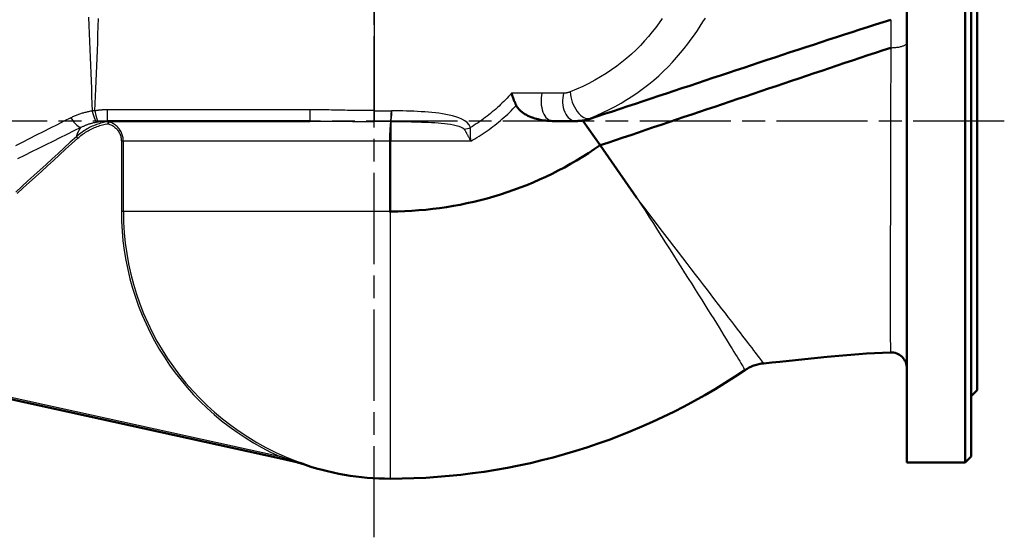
# Model space of a CAD drawing. Header units: millimetres. Extents: x 96 to 1438, y 429 to 1917.
# Tile 6 of 21: x 381 to 870, y 976 to 1233. Entities that reach past the tile are written whole.
import ezdxf

# ---------------------------------------------------------------- set-up
doc = ezdxf.new("R2010")
doc.units = ezdxf.units.MM
doc.header["$LTSCALE"] = 8
doc.linetypes.add('CHAIN', pattern=[0.3543, 0.2362, -0.0295, 0.0591, -0.0295])
for name, color, linetype, lineweight in [('Mittellinie(DIN)', 4, 'CHAIN', 25), ('Sichtbare Kanten(DIN)', 7, 'Continuous', 50), ('Sichtbare tangentiale Kanten(DIN)', 3, 'Continuous', 25)]:
    doc.layers.add(name, color=color, linetype=linetype, lineweight=lineweight)

msp = doc.modelspace()

# ---------------------------------------------------------------- linework, layer by layer
at = {"layer": 'Mittellinie(DIN)', "linetype": 'CHAIN', "ltscale": 23.990969}
for p, q in [((556.83, 975.89), (556.83, 1917.41)), ((870.25, 1183.06), (242.83, 1183.06))]:
    msp.add_line(p, q, dxfattribs=at)
at = {"layer": 'Sichtbare Kanten(DIN)'}
for p, q in [((821.83, 1353.06), (821.83, 1013.06)), ((850.83, 1013.06), (850.83, 1353.06)), ((853.83, 1350.06), (853.83, 1016.06)), ((856.83, 1317.06), (856.83, 1049.06)), ((424.24, 1183.06), (524.94, 1183.06)), ((645.63, 1183.06), (657.56, 1183.06)), ((660.76, 1183.06), (660.6, 1183.29)), ((669.22, 1170.97), (660.76, 1183.06)), ((669.22, 1170.97), (687.36, 1145.06)), ((303.98, 1060.39), (509.6, 1015.21)), ((856.83, 1049.06), (853.83, 1046.06)), ((509.6, 1015.21), (520.57, 1012.8)), ((853.83, 1016.06), (850.83, 1013.06)), ((850.83, 1013.06), (821.83, 1013.06))]:
    msp.add_line(p, q, dxfattribs=at)
at = {"layer": 'Sichtbare Kanten(DIN)', "flags": 128}
for points in [[(813.8, 1233.49), (809.95, 1232.26), (806.11, 1231.02), (802.26, 1229.79), (798.41, 1228.55), (794.56, 1227.3), (790.72, 1226.05), (786.87, 1224.8), (783.02, 1223.55), (779.17, 1222.29), (775.33, 1221.03), (771.48, 1219.77), (767.63, 1218.5), (763.79, 1217.24), (759.94, 1215.97), (756.09, 1214.7), (752.25, 1213.43), (748.4, 1212.15), (744.55, 1210.88), (740.71, 1209.6), (736.86, 1208.32), (733.01, 1207.04), (729.17, 1205.76), (725.32, 1204.48), (721.47, 1203.2), (717.63, 1201.92), (713.78, 1200.64), (709.93, 1199.36), (706.09, 1198.08), (702.24, 1196.8), (698.39, 1195.52), (694.55, 1194.24), (690.7, 1192.96), (686.85, 1191.68), (683.01, 1190.41), (679.16, 1189.13), (675.31, 1187.86), (671.47, 1186.59), (667.62, 1185.32), (663.77, 1184.05)], [(813.78, 1219.55), (809.98, 1218.29), (806.17, 1217.02), (802.37, 1215.75), (798.56, 1214.48), (794.76, 1213.21), (790.96, 1211.94), (787.15, 1210.66), (783.35, 1209.39), (779.54, 1208.11), (775.74, 1206.84), (771.93, 1205.56), (768.13, 1204.28), (764.33, 1203), (760.52, 1201.72), (756.72, 1200.44), (752.91, 1199.16), (749.11, 1197.88), (745.3, 1196.6), (741.5, 1195.32), (737.7, 1194.04), (733.89, 1192.75), (730.09, 1191.47), (726.28, 1190.19), (722.48, 1188.91), (718.68, 1187.62), (714.87, 1186.34), (711.07, 1185.06), (707.26, 1183.78), (703.46, 1182.49), (699.65, 1181.21), (695.85, 1179.93), (692.05, 1178.65), (688.24, 1177.37), (684.44, 1176.09), (680.63, 1174.81), (676.83, 1173.53), (673.02, 1172.25), (669.22, 1170.97)], [(627.53, 1190.79), (627.4, 1191.05), (627.28, 1191.31), (627.17, 1191.58), (627.05, 1191.84), (626.94, 1192.1), (626.83, 1192.36), (626.72, 1192.62), (626.61, 1192.88), (626.5, 1193.14), (626.4, 1193.4), (626.3, 1193.66), (626.2, 1193.92), (626.1, 1194.17), (626, 1194.43), (625.91, 1194.68), (625.82, 1194.94), (625.73, 1195.19), (625.65, 1195.44), (625.56, 1195.69), (625.48, 1195.93), (625.4, 1196.18), (625.33, 1196.42), (625.26, 1196.66), (625.18, 1196.89)], [(627.53, 1190.79), (627.87, 1190.15), (628.29, 1189.55), (628.75, 1188.98), (629.26, 1188.45), (629.82, 1187.94), (630.44, 1187.45), (631.1, 1186.98), (631.81, 1186.53), (632.57, 1186.1), (633.36, 1185.7), (634.18, 1185.33), (635.02, 1184.98), (635.87, 1184.67), (636.74, 1184.39), (637.61, 1184.13), (638.48, 1183.91), (639.36, 1183.71), (640.24, 1183.54), (641.13, 1183.39), (642.03, 1183.27), (642.93, 1183.18), (643.83, 1183.11), (644.73, 1183.07), (645.63, 1183.06)], [(657.56, 1183.06), (657.69, 1183.06), (657.82, 1183.06), (657.95, 1183.06), (658.07, 1183.06), (658.2, 1183.07), (658.33, 1183.07), (658.45, 1183.08), (658.58, 1183.08), (658.71, 1183.09), (658.83, 1183.1), (658.96, 1183.1), (659.09, 1183.11), (659.21, 1183.12), (659.34, 1183.13), (659.46, 1183.15), (659.59, 1183.16), (659.72, 1183.17), (659.84, 1183.19), (659.97, 1183.2), (660.09, 1183.22), (660.22, 1183.23), (660.35, 1183.25), (660.47, 1183.27), (660.6, 1183.29)], [(660.6, 1183.29), (660.73, 1183.31), (660.87, 1183.33), (661, 1183.35), (661.13, 1183.38), (661.27, 1183.4), (661.4, 1183.43), (661.54, 1183.45), (661.67, 1183.48), (661.8, 1183.51), (661.94, 1183.54), (662.07, 1183.57), (662.2, 1183.6), (662.33, 1183.63), (662.47, 1183.67), (662.6, 1183.7), (662.73, 1183.74), (662.86, 1183.77), (662.99, 1183.81), (663.12, 1183.85), (663.25, 1183.89), (663.38, 1183.92), (663.51, 1183.97), (663.64, 1184.01), (663.77, 1184.05)], [(564.83, 1137.98), (564.82, 1137.97), (564.81, 1137.97), (564.8, 1137.97), (564.8, 1137.97), (564.79, 1137.97), (564.78, 1137.96), (564.77, 1137.96), (564.75, 1137.96), (564.74, 1137.96), (564.73, 1137.96), (564.72, 1137.97), (564.71, 1137.97), (564.69, 1137.97), (564.68, 1137.98), (564.67, 1137.98), (564.65, 1137.99), (564.64, 1137.99), (564.62, 1138), (564.61, 1138.01), (564.59, 1138.01), (564.58, 1138.02), (564.56, 1138.03), (564.54, 1138.04), (564.53, 1138.06)], [(565.14, 1138.06), (565.13, 1138.06), (565.12, 1138.06), (565.1, 1138.05), (565.09, 1138.05), (565.08, 1138.05), (565.06, 1138.05), (565.05, 1138.05), (565.04, 1138.05), (565.02, 1138.04), (565.01, 1138.04), (565, 1138.04), (564.98, 1138.04), (564.97, 1138.03), (564.96, 1138.03), (564.94, 1138.02), (564.93, 1138.02), (564.92, 1138.02), (564.9, 1138.01), (564.89, 1138.01), (564.88, 1138), (564.87, 1138), (564.85, 1137.99), (564.84, 1137.98), (564.83, 1137.98)], [(813.58, 1067.92), (809.64, 1067.77), (805.7, 1067.58), (801.76, 1067.33), (797.83, 1067.05), (793.89, 1066.74), (789.96, 1066.4), (782.1, 1065.64), (774.25, 1064.83), (766.4, 1064.01), (758.55, 1063.2), (754.63, 1062.82), (750.7, 1062.46)], [(750.7, 1062.46), (750.07, 1062.39), (749.45, 1062.31), (748.2, 1062.08), (746.97, 1061.77), (745.76, 1061.38), (745.17, 1061.16), (744.59, 1060.92), (743.44, 1060.39), (742.34, 1059.78), (741.27, 1059.11)], [(519.99, 1012.84), (519.38, 1013.04), (518.76, 1013.2)]]:
    msp.add_lwpolyline(points, dxfattribs=at)
at = {"layer": 'Sichtbare Kanten(DIN)'}
for centre, radius, start, end in [((564.83, 1320.06), 182, 270.0989, 305), ((813.83, 1059.93), 8, 0, 91.7892), ((564.83, 1320.06), 315, 270, 304.0646), ((564.83, 1138.06), 133, 250.2966, 270)]:
    msp.add_arc(centre, radius, start, end, dxfattribs=at)
at = {"layer": 'Sichtbare tangentiale Kanten(DIN)'}
for p, q in [((556.83, 1300.55), (556.83, 1188.21)), ((813.78, 1219.55), (813.78, 1219.55)), ((628.55, 1196.89), (625.18, 1196.89)), ((640.28, 1196.89), (628.55, 1196.89)), ((651.05, 1196.89), (640.28, 1196.89)), ((424.24, 1183.06), (424.24, 1188.65)), ((524.94, 1188.65), (424.24, 1188.65)), ((524.94, 1188.65), (524.94, 1183.06)), ((556.83, 1188.21), (565.45, 1188.21)), ((556.83, 1188.21), (556.83, 1182.85)), ((424.4, 1182.7), (424.55, 1181.72)), ((424.82, 1182.68), (424.55, 1181.72)), ((565.02, 1182.85), (556.83, 1182.85)), ((565.14, 1182.85), (565.14, 1173.06)), ((409.41, 1174.47), (408.74, 1175.2)), ((431.12, 1173.06), (431.12, 1138.06)), ((432.11, 1173.06), (431.12, 1173.06)), ((432.11, 1138.06), (432.11, 1173.06)), ((564.53, 1173.06), (432.11, 1173.06)), ((564.53, 1173.06), (564.53, 1138.06)), ((565.14, 1173.06), (564.53, 1173.06)), ((604.89, 1173.06), (565.14, 1173.06)), ((565.14, 1138.06), (565.14, 1173.06)), ((432.11, 1138.06), (431.12, 1138.06)), ((564.53, 1138.06), (432.11, 1138.06)), ((564.83, 1137.98), (564.83, 1005.06)), ((509.81, 1016.19), (304.19, 1061.36)), ((509.81, 1016.19), (509.6, 1015.21)), ((519.99, 1012.84), (521.82, 1012.44)), ((522.37, 1012.32), (521.85, 1012.43))]:
    msp.add_line(p, q, dxfattribs=at)
at = {"layer": 'Sichtbare tangentiale Kanten(DIN)', "flags": 128}
for points in [[(414.85, 1234.72), (415, 1230.67), (415.14, 1226.64), (415.29, 1222.63), (415.44, 1218.65), (415.59, 1214.7), (415.74, 1210.79), (415.89, 1206.9), (416.05, 1203.04), (416.2, 1199.22), (416.36, 1195.45), (416.51, 1191.71), (416.66, 1188.03)], [(417.99, 1188.12), (418.14, 1191.74), (418.29, 1195.41), (418.44, 1199.12), (418.59, 1202.87), (418.74, 1206.66), (418.9, 1210.48), (419.05, 1214.33), (419.2, 1218.22), (419.36, 1222.13), (419.51, 1226.08), (419.66, 1230.05), (419.81, 1234.04)], [(700.14, 1234.14), (698.57, 1231.93), (696.91, 1229.68), (695.16, 1227.42), (693.3, 1225.16), (691.35, 1222.91), (689.3, 1220.68), (687.15, 1218.49), (684.9, 1216.35), (682.55, 1214.28), (680.11, 1212.28), (677.58, 1210.35), (674.96, 1208.49), (672.25, 1206.71), (669.46, 1204.99), (666.59, 1203.35), (663.64, 1201.79), (660.62, 1200.3), (657.53, 1198.88), (654.37, 1197.55)], [(664.29, 1184.45), (667.48, 1185.8), (670.61, 1187.23), (673.7, 1188.73), (676.72, 1190.32), (679.69, 1191.98), (682.59, 1193.72), (685.42, 1195.53), (688.18, 1197.4), (690.87, 1199.35), (693.47, 1201.36), (695.99, 1203.44), (698.43, 1205.58), (700.77, 1207.79), (703.02, 1210.04), (705.18, 1212.32), (707.23, 1214.62), (709.2, 1216.92), (711.07, 1219.22), (712.84, 1221.51), (714.53, 1223.77), (716.12, 1226), (717.62, 1228.18), (719.02, 1230.3), (720.34, 1232.35), (721.56, 1234.32)], [(813.8, 1233.49), (813.8, 1232.92), (813.8, 1232.36), (813.8, 1231.79), (813.8, 1231.22), (813.8, 1230.65), (813.8, 1230.08), (813.8, 1229.5), (813.8, 1228.93), (813.8, 1228.35), (813.79, 1227.77), (813.79, 1227.19), (813.79, 1226.61), (813.79, 1226.03), (813.79, 1225.45), (813.79, 1224.86), (813.79, 1224.28), (813.79, 1223.69), (813.79, 1223.1), (813.79, 1222.51), (813.79, 1221.92), (813.79, 1221.33), (813.78, 1220.74), (813.78, 1220.15), (813.78, 1219.55)], [(813.81, 1233.49), (813.81, 1233.49), (813.8, 1233.49), (813.8, 1233.49), (813.8, 1233.49), (813.8, 1233.49), (813.8, 1233.49), (813.8, 1233.49), (813.8, 1233.49)], [(813.78, 1219.55), (813.77, 1215.71), (813.76, 1211.82), (813.75, 1207.89), (813.74, 1203.93), (813.73, 1199.93), (813.72, 1195.92), (813.71, 1191.89), (813.7, 1187.85), (813.69, 1183.8), (813.68, 1179.76), (813.67, 1175.71), (813.66, 1171.68), (813.65, 1167.66), (813.64, 1163.66), (813.63, 1159.68), (813.62, 1155.74), (813.61, 1151.82), (813.6, 1147.95), (813.59, 1144.12), (813.58, 1140.34), (813.58, 1136.62), (813.57, 1132.95), (813.56, 1129.34), (813.56, 1125.8), (813.55, 1122.33), (813.55, 1118.94), (813.54, 1115.62), (813.54, 1112.38), (813.54, 1109.23), (813.53, 1106.16), (813.53, 1103.19), (813.53, 1100.32), (813.53, 1097.55), (813.53, 1094.88), (813.53, 1092.32), (813.53, 1089.88), (813.54, 1087.55), (813.54, 1085.35), (813.54, 1083.27), (813.54, 1081.32), (813.55, 1079.49), (813.55, 1077.79), (813.56, 1076.21), (813.56, 1074.77), (813.56, 1073.47), (813.57, 1072.29), (813.57, 1071.25), (813.57, 1070.36), (813.58, 1069.6), (813.58, 1068.98), (813.58, 1068.5), (813.58, 1068.17)], [(813.78, 1219.55), (814.31, 1219.56), (814.83, 1219.57), (815.35, 1219.6), (815.86, 1219.64), (816.36, 1219.68), (816.86, 1219.74), (817.34, 1219.81), (817.8, 1219.89), (818.25, 1219.98), (818.67, 1220.07), (819.08, 1220.18), (819.47, 1220.29), (819.83, 1220.41), (820.16, 1220.54), (820.47, 1220.68), (820.75, 1220.82), (821, 1220.97), (821.21, 1221.12), (821.4, 1221.28), (821.55, 1221.44), (821.67, 1221.6), (821.76, 1221.76), (821.81, 1221.93), (821.83, 1222.1)], [(625.18, 1196.89), (624.44, 1196.06), (623.69, 1195.24), (622.93, 1194.42), (622.15, 1193.62), (621.37, 1192.83), (620.58, 1192.04), (619.77, 1191.27), (618.96, 1190.5), (618.14, 1189.75), (617.3, 1189.01), (616.46, 1188.28), (615.61, 1187.55), (614.75, 1186.85), (613.89, 1186.15), (613.01, 1185.46), (612.13, 1184.79), (611.23, 1184.12), (610.33, 1183.47), (609.42, 1182.83), (608.5, 1182.2), (607.58, 1181.58), (606.64, 1180.97), (605.7, 1180.37), (604.75, 1179.79)], [(654.37, 1197.55), (654.23, 1197.49), (654.09, 1197.44), (653.95, 1197.39), (653.81, 1197.34), (653.67, 1197.3), (653.53, 1197.25), (653.39, 1197.21), (653.25, 1197.18), (653.11, 1197.14), (652.97, 1197.11), (652.84, 1197.08), (652.7, 1197.05), (652.56, 1197.03), (652.42, 1197), (652.28, 1196.98), (652.14, 1196.96), (652.01, 1196.95), (651.87, 1196.93), (651.73, 1196.92), (651.59, 1196.91), (651.46, 1196.9), (651.32, 1196.9), (651.19, 1196.9), (651.05, 1196.89)], [(604.87, 1173.05), (605.92, 1173.65), (606.95, 1174.26), (607.99, 1174.88), (609.01, 1175.51), (610.02, 1176.16), (611.03, 1176.82), (612.03, 1177.5), (613.02, 1178.18), (614, 1178.88), (614.97, 1179.59), (615.93, 1180.31), (616.88, 1181.04), (617.82, 1181.79), (618.75, 1182.55), (619.67, 1183.32), (620.59, 1184.11), (621.49, 1184.9), (622.38, 1185.71), (623.27, 1186.53), (624.14, 1187.36), (625, 1188.2), (625.85, 1189.06), (626.7, 1189.92), (627.52, 1190.8)], [(416.66, 1188.03), (416.2, 1187.96), (415.73, 1187.88), (415.27, 1187.79), (414.81, 1187.7), (414.35, 1187.6), (413.89, 1187.49), (413.43, 1187.38), (412.98, 1187.27), (412.53, 1187.15), (412.08, 1187.02), (411.63, 1186.89), (411.18, 1186.75), (410.74, 1186.6), (410.3, 1186.45), (409.86, 1186.3), (409.43, 1186.14), (408.99, 1185.97), (408.57, 1185.8), (408.14, 1185.62), (407.72, 1185.44), (407.3, 1185.26), (406.88, 1185.06), (406.47, 1184.87), (406.06, 1184.67)], [(417.99, 1188.12), (417.93, 1188.12), (417.88, 1188.11), (417.82, 1188.11), (417.77, 1188.1), (417.71, 1188.1), (417.66, 1188.1), (417.6, 1188.09), (417.54, 1188.09), (417.49, 1188.09), (417.43, 1188.08), (417.38, 1188.08), (417.32, 1188.08), (417.27, 1188.07), (417.21, 1188.07), (417.16, 1188.06), (417.1, 1188.06), (417.05, 1188.06), (416.99, 1188.05), (416.94, 1188.05), (416.88, 1188.05), (416.83, 1188.04), (416.77, 1188.04), (416.72, 1188.04), (416.66, 1188.03)], [(424.24, 1188.65), (423.98, 1188.65), (423.71, 1188.64), (423.45, 1188.64), (423.19, 1188.63), (422.93, 1188.63), (422.67, 1188.62), (422.41, 1188.6), (422.15, 1188.59), (421.88, 1188.57), (421.62, 1188.56), (421.36, 1188.54), (421.1, 1188.52), (420.84, 1188.49), (420.58, 1188.47), (420.32, 1188.44), (420.06, 1188.41), (419.8, 1188.38), (419.54, 1188.35), (419.28, 1188.32), (419.02, 1188.28), (418.76, 1188.24), (418.5, 1188.2), (418.24, 1188.16), (417.99, 1188.12)], [(556.83, 1188.22), (555.5, 1188.22), (554.17, 1188.22), (552.84, 1188.22), (551.52, 1188.24), (550.19, 1188.25), (548.86, 1188.27), (547.53, 1188.29), (546.2, 1188.31), (544.87, 1188.33), (543.54, 1188.36), (542.22, 1188.39), (540.89, 1188.41), (539.56, 1188.44), (538.23, 1188.47), (536.9, 1188.5), (535.57, 1188.52), (534.24, 1188.55), (532.92, 1188.57), (531.59, 1188.59), (530.26, 1188.61), (528.93, 1188.63), (527.6, 1188.64), (526.27, 1188.65), (524.94, 1188.65)], [(565.71, 1188.21), (565.7, 1188.21), (565.69, 1188.21), (565.68, 1188.21), (565.67, 1188.21), (565.66, 1188.21), (565.65, 1188.21), (565.64, 1188.21), (565.62, 1188.21), (565.61, 1188.21), (565.6, 1188.21), (565.59, 1188.21), (565.58, 1188.21), (565.57, 1188.21), (565.56, 1188.21), (565.55, 1188.21), (565.54, 1188.21), (565.53, 1188.21), (565.51, 1188.21), (565.5, 1188.21), (565.49, 1188.21), (565.48, 1188.21), (565.47, 1188.21), (565.46, 1188.21), (565.45, 1188.21)], [(604.77, 1179.79), (604.15, 1181.13), (603.16, 1182.26), (601.91, 1183.2), (600.51, 1183.98), (599.02, 1184.62), (597.46, 1185.17), (595.84, 1185.63), (594.18, 1186.02), (592.5, 1186.36), (590.8, 1186.64), (589.07, 1186.89), (587.34, 1187.11), (585.58, 1187.29), (583.81, 1187.45), (582.03, 1187.59), (580.24, 1187.71), (578.44, 1187.81), (576.63, 1187.9), (574.82, 1187.98), (573, 1188.04), (571.18, 1188.1), (569.36, 1188.14), (567.53, 1188.18), (565.71, 1188.21)], [(406.06, 1184.67), (402.59, 1182.93), (399.13, 1181.19), (395.67, 1179.44), (392.21, 1177.7), (388.75, 1175.95), (385.3, 1174.19), (381.85, 1172.44), (378.4, 1170.68)], [(424.4, 1182.7), (423.67, 1182.58), (422.95, 1182.44), (422.23, 1182.29), (421.51, 1182.11), (420.8, 1181.92), (420.1, 1181.71), (419.4, 1181.49), (418.71, 1181.25), (418.03, 1180.99), (417.35, 1180.71), (416.68, 1180.42), (416.01, 1180.11), (415.36, 1179.79), (414.71, 1179.45), (414.06, 1179.09), (413.43, 1178.72), (412.8, 1178.33), (412.19, 1177.92), (411.58, 1177.5), (410.99, 1177.07), (410.41, 1176.62), (409.84, 1176.16), (409.28, 1175.69), (408.74, 1175.2)], [(409.41, 1174.47), (409.94, 1174.94), (410.48, 1175.39), (411.03, 1175.84), (411.59, 1176.27), (412.16, 1176.69), (412.75, 1177.09), (413.34, 1177.48), (413.95, 1177.86), (414.56, 1178.22), (415.18, 1178.57), (415.81, 1178.9), (416.45, 1179.21), (417.09, 1179.51), (417.74, 1179.79), (418.39, 1180.06), (419.05, 1180.31), (419.72, 1180.54), (420.4, 1180.76), (421.08, 1180.96), (421.76, 1181.15), (422.45, 1181.31), (423.15, 1181.46), (423.85, 1181.6), (424.55, 1181.72)], [(411.16, 1180), (411.47, 1180.15), (411.78, 1180.3), (412.09, 1180.44), (412.4, 1180.58), (412.72, 1180.72), (413.04, 1180.85), (413.36, 1180.98), (413.68, 1181.11), (414, 1181.23), (414.33, 1181.35), (414.66, 1181.47), (414.99, 1181.58), (415.32, 1181.68), (415.65, 1181.79), (415.98, 1181.89), (416.32, 1181.98), (416.66, 1182.07), (417, 1182.16), (417.34, 1182.25), (417.68, 1182.33), (418.02, 1182.4), (418.36, 1182.47), (418.71, 1182.54), (419.05, 1182.6)], [(419.05, 1182.6), (419.07, 1182.61), (419.09, 1182.61), (419.11, 1182.61), (419.13, 1182.62), (419.15, 1182.62), (419.18, 1182.62), (419.2, 1182.63), (419.22, 1182.63), (419.24, 1182.64), (419.26, 1182.64), (419.28, 1182.64), (419.3, 1182.65), (419.32, 1182.65), (419.34, 1182.65), (419.36, 1182.66), (419.38, 1182.66), (419.4, 1182.66), (419.42, 1182.67), (419.44, 1182.67), (419.47, 1182.67), (419.49, 1182.68), (419.51, 1182.68), (419.53, 1182.68), (419.55, 1182.69)], [(419.55, 1182.69), (419.74, 1182.72), (419.94, 1182.75), (420.13, 1182.77), (420.32, 1182.8), (420.52, 1182.82), (420.71, 1182.85), (420.91, 1182.87), (421.1, 1182.89), (421.3, 1182.91), (421.49, 1182.93), (421.69, 1182.95), (421.88, 1182.96), (422.08, 1182.98), (422.28, 1182.99), (422.47, 1183), (422.67, 1183.01), (422.86, 1183.02), (423.06, 1183.03), (423.26, 1183.04), (423.45, 1183.05), (423.65, 1183.05), (423.84, 1183.05), (424.04, 1183.05), (424.24, 1183.06)], [(428.4, 1183.06), (428.13, 1183.05), (427.87, 1183.05), (427.62, 1183.04), (427.37, 1183.03), (427.14, 1183.02), (426.91, 1183.01), (426.69, 1182.99), (426.49, 1182.98), (426.29, 1182.96), (426.1, 1182.94), (425.92, 1182.92), (425.74, 1182.9), (425.58, 1182.88), (425.43, 1182.86), (425.28, 1182.84), (425.15, 1182.82), (425.02, 1182.81), (424.91, 1182.79), (424.8, 1182.77), (424.7, 1182.76), (424.61, 1182.74), (424.53, 1182.73), (424.46, 1182.72), (424.4, 1182.7)], [(424.55, 1181.72), (425.01, 1181.57), (425.47, 1181.4), (425.91, 1181.21), (426.34, 1180.99), (426.77, 1180.75), (427.18, 1180.49), (427.57, 1180.21), (427.95, 1179.9), (428.31, 1179.58), (428.65, 1179.24), (428.98, 1178.87), (429.28, 1178.49), (429.57, 1178.1), (429.83, 1177.69), (430.07, 1177.26), (430.29, 1176.83), (430.48, 1176.38), (430.65, 1175.93), (430.79, 1175.46), (430.91, 1174.99), (431, 1174.51), (431.06, 1174.03), (431.1, 1173.54), (431.12, 1173.06)], [(424.82, 1182.68), (424.88, 1182.69), (424.94, 1182.7), (425.01, 1182.72), (425.09, 1182.73), (425.18, 1182.75), (425.27, 1182.77), (425.38, 1182.79), (425.49, 1182.81), (425.61, 1182.83), (425.74, 1182.85), (425.88, 1182.87), (426.02, 1182.89), (426.18, 1182.91), (426.34, 1182.93), (426.51, 1182.95), (426.69, 1182.97), (426.87, 1182.99), (427.07, 1183), (427.27, 1183.02), (427.48, 1183.03), (427.7, 1183.04), (427.92, 1183.05), (428.16, 1183.05), (428.4, 1183.06)], [(432.11, 1173.06), (432.1, 1173.59), (432.06, 1174.13), (431.98, 1174.67), (431.88, 1175.2), (431.75, 1175.73), (431.59, 1176.25), (431.4, 1176.75), (431.19, 1177.25), (430.95, 1177.73), (430.69, 1178.2), (430.39, 1178.66), (430.08, 1179.1), (429.74, 1179.52), (429.38, 1179.92), (429, 1180.3), (428.6, 1180.67), (428.18, 1181), (427.74, 1181.32), (427.28, 1181.61), (426.81, 1181.88), (426.33, 1182.12), (425.84, 1182.33), (425.33, 1182.52), (424.82, 1182.68)], [(524.94, 1183.06), (526.24, 1183.05), (527.54, 1183.05), (528.84, 1183.05), (530.14, 1183.04), (531.45, 1183.03), (532.76, 1183.02), (534.08, 1183.01), (535.4, 1183), (536.72, 1182.98), (538.05, 1182.97), (539.38, 1182.96), (540.71, 1182.95), (542.04, 1182.93), (543.38, 1182.92), (544.72, 1182.91), (546.06, 1182.9), (547.4, 1182.89), (548.74, 1182.88), (550.09, 1182.87), (551.44, 1182.86), (552.78, 1182.86), (554.13, 1182.86), (555.48, 1182.85), (556.83, 1182.85)], [(565.02, 1182.85), (565.03, 1182.85), (565.03, 1182.85), (565.04, 1182.85), (565.04, 1182.85), (565.05, 1182.85), (565.05, 1182.85), (565.06, 1182.85), (565.06, 1182.85), (565.07, 1182.85), (565.07, 1182.85), (565.08, 1182.85), (565.08, 1182.85), (565.09, 1182.85), (565.09, 1182.85), (565.1, 1182.85), (565.1, 1182.85), (565.11, 1182.85), (565.11, 1182.85), (565.12, 1182.85), (565.12, 1182.85), (565.13, 1182.85), (565.13, 1182.85), (565.14, 1182.85), (565.14, 1182.85)], [(565.14, 1182.85), (566.85, 1182.84), (568.55, 1182.82), (570.26, 1182.8), (571.97, 1182.77), (573.67, 1182.74), (575.37, 1182.71), (577.06, 1182.67), (578.74, 1182.62), (580.42, 1182.56), (582.08, 1182.5), (583.74, 1182.42), (585.38, 1182.34), (587.01, 1182.24), (588.62, 1182.12), (590.21, 1181.99), (591.79, 1181.83), (593.35, 1181.65), (594.86, 1181.44), (596.32, 1181.18), (597.72, 1180.88), (599.03, 1180.52), (600.2, 1180.08), (601.12, 1179.56), (601.71, 1178.93)], [(657.1, 1183.06), (657.39, 1183.06), (657.69, 1183.06), (657.98, 1183.08), (658.28, 1183.09), (658.57, 1183.11), (658.87, 1183.14), (659.17, 1183.17), (659.47, 1183.2), (659.77, 1183.24), (660.07, 1183.29), (660.37, 1183.34), (660.67, 1183.39), (660.97, 1183.45), (661.27, 1183.51), (661.57, 1183.58), (661.87, 1183.66), (662.18, 1183.74), (662.48, 1183.82), (662.78, 1183.91), (663.08, 1184.01), (663.39, 1184.11), (663.69, 1184.22), (663.99, 1184.33), (664.29, 1184.45)], [(663.77, 1184.05), (663.8, 1184.06), (663.82, 1184.08), (663.84, 1184.1), (663.86, 1184.11), (663.89, 1184.13), (663.91, 1184.14), (663.93, 1184.16), (663.95, 1184.18), (663.98, 1184.19), (664, 1184.21), (664.02, 1184.23), (664.04, 1184.24), (664.06, 1184.26), (664.08, 1184.28), (664.1, 1184.29), (664.13, 1184.31), (664.15, 1184.33), (664.17, 1184.34), (664.19, 1184.36), (664.21, 1184.38), (664.23, 1184.4), (664.25, 1184.41), (664.27, 1184.43), (664.29, 1184.45)], [(379.63, 1164.36), (383.14, 1166.1), (386.64, 1167.84), (390.15, 1169.58), (393.65, 1171.32), (397.16, 1173.06), (400.66, 1174.8), (404.16, 1176.53), (407.66, 1178.27), (411.16, 1180)], [(411.16, 1180), (411.02, 1179.83), (410.87, 1179.65), (410.72, 1179.46), (410.58, 1179.26), (410.44, 1179.06), (410.29, 1178.85), (410.16, 1178.64), (410.03, 1178.42), (409.9, 1178.21), (409.78, 1177.99), (409.67, 1177.78), (409.57, 1177.57), (409.47, 1177.36), (409.38, 1177.16), (409.3, 1176.96), (409.22, 1176.78), (409.15, 1176.6), (409.09, 1176.42), (409.03, 1176.26), (408.98, 1176.1), (408.94, 1175.96), (408.9, 1175.83), (408.86, 1175.71), (408.83, 1175.6), (408.81, 1175.5), (408.79, 1175.42), (408.77, 1175.34), (408.75, 1175.28), (408.74, 1175.24), (408.74, 1175.2)], [(601.71, 1178.93), (601.83, 1178.72), (601.95, 1178.5), (602.07, 1178.28), (602.2, 1178.05), (602.33, 1177.82), (602.45, 1177.59), (602.58, 1177.35), (602.72, 1177.12), (602.85, 1176.88), (602.98, 1176.63), (603.11, 1176.39), (603.25, 1176.14), (603.38, 1175.89), (603.52, 1175.64), (603.66, 1175.39), (603.79, 1175.13), (603.93, 1174.87), (604.07, 1174.62), (604.21, 1174.36), (604.34, 1174.1), (604.48, 1173.84), (604.62, 1173.58), (604.76, 1173.32), (604.89, 1173.06)], [(604.89, 1173.06), (604.88, 1173.35), (604.88, 1173.64), (604.87, 1173.94), (604.86, 1174.23), (604.85, 1174.53), (604.84, 1174.82), (604.84, 1175.12), (604.83, 1175.41), (604.82, 1175.7), (604.82, 1175.99), (604.81, 1176.28), (604.81, 1176.56), (604.8, 1176.85), (604.8, 1177.13), (604.79, 1177.41), (604.79, 1177.69), (604.79, 1177.96), (604.78, 1178.23), (604.78, 1178.5), (604.78, 1178.77), (604.77, 1179.03), (604.77, 1179.29), (604.77, 1179.54), (604.77, 1179.79)], [(408.74, 1175.2), (405.73, 1172.46), (402.72, 1169.71), (399.71, 1166.96), (396.7, 1164.21), (393.69, 1161.46), (390.69, 1158.71), (387.68, 1155.96), (384.67, 1153.22), (381.66, 1150.47), (378.65, 1147.72)], [(379.33, 1146.98), (382.34, 1149.73), (385.35, 1152.48), (388.35, 1155.23), (391.36, 1157.97), (394.37, 1160.72), (397.38, 1163.47), (400.39, 1166.22), (403.39, 1168.97), (406.4, 1171.72), (409.41, 1174.47)], [(750.55, 1062.65), (750.35, 1062.91), (750.06, 1063.28), (749.69, 1063.77), (749.23, 1064.36), (748.69, 1065.06), (748.07, 1065.87), (747.36, 1066.78), (746.58, 1067.8), (745.72, 1068.92), (744.78, 1070.13), (743.77, 1071.45), (742.69, 1072.86), (741.53, 1074.37), (740.29, 1075.97), (738.99, 1077.66), (737.62, 1079.44), (736.19, 1081.3), (734.69, 1083.25), (733.13, 1085.28), (731.51, 1087.39), (729.84, 1089.57), (728.1, 1091.83), (726.32, 1094.15), (724.48, 1096.55), (722.59, 1099), (720.66, 1101.53), (718.67, 1104.11), (716.65, 1106.75), (714.58, 1109.45), (712.47, 1112.2), (710.33, 1115), (708.15, 1117.84), (705.94, 1120.73), (703.7, 1123.66), (701.43, 1126.63), (699.13, 1129.63), (696.82, 1132.67), (694.48, 1135.73), (692.12, 1138.82), (689.75, 1141.93), (687.36, 1145.06)], [(687.36, 1145.06), (689.48, 1141.76), (691.58, 1138.48), (693.66, 1135.22), (695.73, 1131.99), (697.77, 1128.79), (699.79, 1125.63), (701.78, 1122.5), (703.75, 1119.42), (705.68, 1116.38), (707.58, 1113.39), (709.44, 1110.45), (711.27, 1107.56), (713.06, 1104.73), (714.81, 1101.97), (716.51, 1099.27), (718.17, 1096.63), (719.77, 1094.07), (721.34, 1091.58), (722.85, 1089.16), (724.31, 1086.83), (725.71, 1084.57), (727.07, 1082.39), (728.36, 1080.3), (729.61, 1078.29), (730.79, 1076.37), (731.91, 1074.55), (732.98, 1072.81), (733.98, 1071.18), (734.92, 1069.64), (735.8, 1068.21), (736.61, 1066.87), (737.36, 1065.63), (738.04, 1064.5), (738.66, 1063.48), (739.22, 1062.55), (739.71, 1061.74), (740.13, 1061.03), (740.49, 1060.43), (740.78, 1059.95), (741, 1059.57), (741.16, 1059.3)], [(813.58, 1068.17), (813.58, 1068.15), (813.58, 1068.13), (813.58, 1068.11), (813.58, 1068.09), (813.58, 1068.08), (813.58, 1068.06), (813.58, 1068.05), (813.58, 1068.03), (813.58, 1068.02), (813.58, 1068.01), (813.58, 1067.99), (813.58, 1067.98), (813.58, 1067.97), (813.58, 1067.97), (813.58, 1067.96), (813.58, 1067.95), (813.58, 1067.94), (813.58, 1067.94), (813.58, 1067.93), (813.58, 1067.93), (813.58, 1067.93), (813.58, 1067.92), (813.58, 1067.92), (813.58, 1067.92)], [(750.7, 1062.46), (750.7, 1062.46), (750.7, 1062.46), (750.7, 1062.46), (750.7, 1062.47), (750.69, 1062.47), (750.69, 1062.47), (750.69, 1062.48), (750.68, 1062.48), (750.68, 1062.49), (750.67, 1062.49), (750.67, 1062.5), (750.66, 1062.51), (750.66, 1062.52), (750.65, 1062.53), (750.64, 1062.54), (750.63, 1062.55), (750.63, 1062.56), (750.62, 1062.57), (750.61, 1062.58), (750.6, 1062.59), (750.59, 1062.61), (750.58, 1062.62), (750.56, 1062.64), (750.55, 1062.65)], [(741.16, 1059.3), (741.17, 1059.29), (741.18, 1059.27), (741.18, 1059.26), (741.19, 1059.24), (741.2, 1059.23), (741.21, 1059.22), (741.21, 1059.21), (741.22, 1059.2), (741.23, 1059.19), (741.23, 1059.18), (741.24, 1059.17), (741.24, 1059.16), (741.25, 1059.15), (741.25, 1059.14), (741.25, 1059.14), (741.26, 1059.13), (741.26, 1059.12), (741.26, 1059.12), (741.27, 1059.12), (741.27, 1059.11), (741.27, 1059.11), (741.27, 1059.11), (741.27, 1059.11), (741.27, 1059.11)], [(520.47, 1012.9), (520.04, 1013.02), (519.6, 1013.15), (519.16, 1013.28), (518.72, 1013.41), (518.27, 1013.54), (517.83, 1013.67), (517.38, 1013.8), (516.94, 1013.94), (516.49, 1014.07), (516.05, 1014.21), (515.6, 1014.34), (515.15, 1014.48), (514.71, 1014.62), (514.26, 1014.76), (513.81, 1014.9), (513.37, 1015.04), (512.92, 1015.18), (512.47, 1015.32), (512.03, 1015.46), (511.58, 1015.61), (511.14, 1015.75), (510.7, 1015.9), (510.25, 1016.04), (509.81, 1016.19)], [(522.35, 1012.32), (522.27, 1012.35), (522.19, 1012.37), (522.11, 1012.4), (522.04, 1012.42), (521.96, 1012.45), (521.88, 1012.47), (521.8, 1012.5), (521.72, 1012.52), (521.65, 1012.55), (521.57, 1012.57), (521.49, 1012.6), (521.41, 1012.62), (521.33, 1012.64), (521.25, 1012.67), (521.18, 1012.69), (521.1, 1012.72), (521.02, 1012.74), (520.94, 1012.76), (520.86, 1012.79), (520.78, 1012.81), (520.71, 1012.83), (520.63, 1012.86), (520.55, 1012.88), (520.47, 1012.9)], [(520.57, 1012.8), (520.64, 1012.78), (520.72, 1012.77), (520.79, 1012.75), (520.86, 1012.73), (520.94, 1012.71), (521.01, 1012.7), (521.09, 1012.68), (521.16, 1012.66), (521.24, 1012.64), (521.31, 1012.62), (521.39, 1012.6), (521.46, 1012.58), (521.53, 1012.56), (521.61, 1012.54), (521.68, 1012.52), (521.76, 1012.5), (521.83, 1012.48), (521.9, 1012.46), (521.98, 1012.43), (522.05, 1012.41), (522.13, 1012.39), (522.2, 1012.37), (522.28, 1012.35), (522.35, 1012.32)]]:
    msp.add_lwpolyline(points, dxfattribs=at)
at = {"layer": 'Sichtbare tangentiale Kanten(DIN)'}
for radius, end in [(133.71, 245.7038), (132.72, 251.332)]:
    msp.add_arc((564.83, 1138.06), radius, 180, end, dxfattribs=at)
for centre, major_axis, ratio, start_param, end_param in [((645.63, 1193.06), (0, -10), 0.579948, 4.318404, 6.283185), ((657.1, 1193.06), (0, -10), 0.654814, 4.318404, 6.283185), ((660.63, 1193.75), (3.77, -9.26), 0.539802, 4.084611, 6.26176), ((417.32, 1192.45), (1.74, -9.85), 0.156522, 5.149971, 6.274774), ((417.99, 1192.56), (1.57, -9.88), 0.077532, 5.166753, 6.275659), ((564.9, 1192.65), (0, -10), 0.061586, 0.202414, 1.111), ((565.14, 1192.65), (-0.15, -10), 0.070651, 0.203377, 1.111963), ((406.77, 1188.99), (4.45, -8.96), 0.273966, 5.075469, 6.260862), ((424.55, 1181.72), (-0.175, 0.985), 0.999199, 5.832415, 6.260579), ((565.14, 1173.06), (0, 10), 0.061586, 0.202414, 1.570796), ((601.71, 1184.81), (9.63, 2.71), 0.573218, 4.552685, 4.872093), ((520.78, 1013.78), (-0.215, -0.977), 0.296962, 5.884798, 6.283185)]:
    msp.add_ellipse(centre, major_axis=major_axis, ratio=ratio, start_param=start_param, end_param=end_param, dxfattribs=at)

doc.saveas('drawing.dxf')
